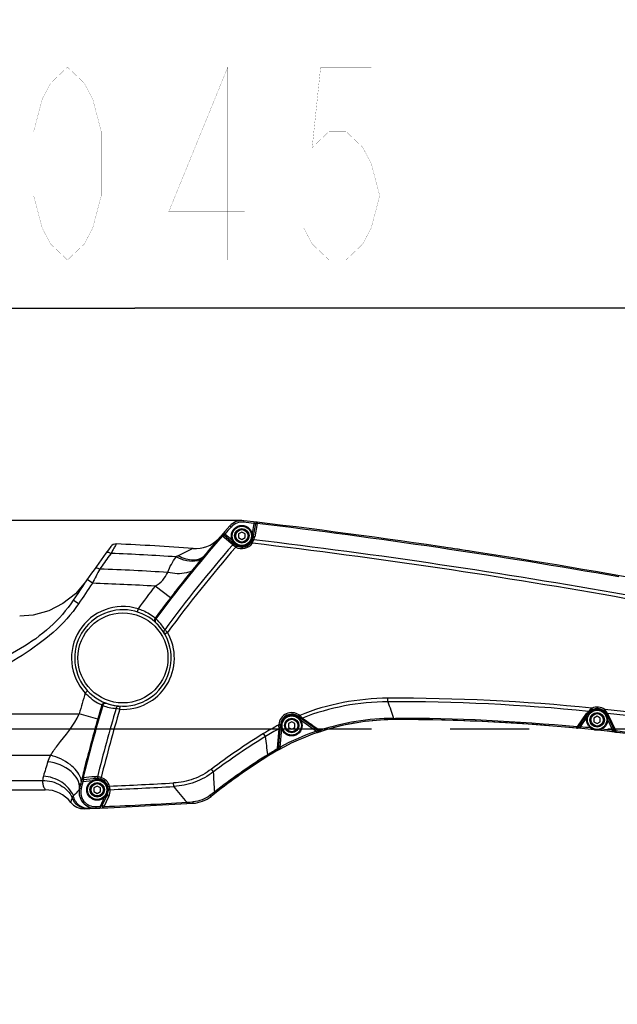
# Model space of a CAD drawing. Header units: millimetres. Extents: x 0 to 11890, y 0 to 8410.
# Tile 128 of 137: x 7742 to 8114, y 6494 to 7107. Entities that reach past the tile are written whole.
import ezdxf

# ---------------------------------------------------------------- set-up
doc = ezdxf.new("R2010")
doc.units = ezdxf.units.MM
doc.header["$LTSCALE"] = 653.95
doc.linetypes.add('CENTER', pattern=[0.6, 0.375, -0.075, 0.075, -0.075])
doc.layers.get('0').update_dxf_attribs({"linetype": 'CONTINUOUS'})
for name, color, linetype in [('204102000001_DXF_AXIS', 7, 'CONTINUOUS'), ('304102000016DXF_CONTINUOUS_LINE', 7, 'CONTINUOUS'), ('304105000070DXF_CONTINUOUS_LINE', 7, 'CONTINUOUS'), ('304106000010DXF_CONTINUOUS_LINE', 7, 'CONTINUOUS'), ('304107000007DXF_CONTINUOUS_LINE', 7, 'CONTINUOUS'), ('501023000065DXF_CONTINUOUS_LINE', 7, 'CONTINUOUS'), ('604006000002DXF_CONTINUOUS_LINE', 7, 'CONTINUOUS'), ('ZUIDAYUNDONGDXF_CONTINUOUS_LINE', 7, 'CONTINUOUS'), ('ZUIDAYUNDONGFANWEIDXF_DIMENSION', 7, 'CONTINUOUS')]:
    doc.layers.add(name, color=color, linetype=linetype)
doc.styles.get("Standard").update_dxf_attribs({"font": 'txt', "width": 0.7})
doc.dimstyles.new('DIMSTYLE_2', dxfattribs={"dimtxt": 120, "dimasz": 60, "dimexe": 1, "dimexo": 0, "dimgap": 3, "dimtad": 1, "dimdsep": 46, "dimtxsty": 'Standard', "dimblk": '_FILLED', "dimblk1": '_FILLED', "dimblk2": '_FILLED', "dimcen": 0.09, "dimclrt": 5, "dimazin": 2, "dimtp": 1.2, "dimtm": 1.2, "dimtfac": 1, "dimtofl": 0, "dimtmove": 0, "dimatfit": 3, "dimldrblk": '_FILLED', "dimfxl": 0, "dimtolj": 1, "dimarcsym": 0})
doc.dimstyles.new('DIMSTYLE_5', dxfattribs={"dimtxt": 120, "dimasz": 60, "dimexe": 1, "dimexo": 0, "dimgap": 3, "dimtad": 1, "dimdec": 0, "dimdsep": 46, "dimtxsty": 'Standard', "dimblk": '_FILLED', "dimblk1": '_FILLED', "dimblk2": '_FILLED', "dimcen": 0.09, "dimclrt": 5, "dimazin": 2, "dimtp": 1.2, "dimtm": 1.2, "dimtfac": 1, "dimtdec": 0, "dimtofl": 0, "dimtmove": 0, "dimatfit": 3, "dimldrblk": '_FILLED', "dimfxl": 0, "dimtolj": 1, "dimarcsym": 0})
doc.dimstyles.new('DIMSTYLE_9', dxfattribs={"dimtxt": 120, "dimasz": 60, "dimexe": 1, "dimexo": 0, "dimgap": 3, "dimtad": 0, "dimtih": 1, "dimtoh": 1, "dimdec": 0, "dimdsep": 46, "dimtxsty": 'Standard', "dimblk": '_FILLED', "dimblk1": '_FILLED', "dimblk2": '_FILLED', "dimcen": 0.09, "dimclrt": 5, "dimazin": 2, "dimtp": 2, "dimtm": 2, "dimtfac": 1, "dimtdec": 0, "dimtofl": 0, "dimtmove": 0, "dimatfit": 3, "dimldrblk": '_FILLED', "dimfxl": 0, "dimtolj": 1, "dimarcsym": 0})

# ---------------------------------------------------------------- blocks, each defined once
blk = doc.blocks.new('_FILLED')
at = {"color": 0, "linetype": 'ByBlock'}
blk.add_solid([(0, 0), (-1, 0.167), (-1, -0.167)], dxfattribs=at)
blk = doc.blocks.new('*D2')
at = {"layer": 'ZUIDAYUNDONGFANWEIDXF_DIMENSION', "color": 2, "linetype": 'Continuous'}
for p, q in [((7291.47, 6503.74), (7291.47, 6937.27)), ((8336.47, 6739.44), (8336.47, 6937.27)), ((7291.47, 6927.27), (7813.97, 6927.27)), ((8336.47, 6927.27), (7813.97, 6927.27))]:
    blk.add_line(p, q, dxfattribs=at)
at = {"layer": 'ZUIDAYUNDONGFANWEIDXF_DIMENSION', "color": 2, "linetype": 'Continuous', "xscale": 60, "yscale": 60, "zscale": 60, "rotation": 180}
blk.add_blockref('_FILLED', (7291.47, 6927.27), dxfattribs=at)
at = {"layer": 'ZUIDAYUNDONGFANWEIDXF_DIMENSION', "color": 2, "linetype": 'Continuous', "xscale": 60, "yscale": 60, "zscale": 60}
blk.add_blockref('_FILLED', (8336.47, 6927.27), dxfattribs=at)
blk = doc.blocks.new('*D7')
at = {"layer": 'ZUIDAYUNDONGFANWEIDXF_DIMENSION', "color": 2, "linetype": 'Continuous'}
for p, q in [((7880.46, 6795.21), (6197.14, 6795.21)), ((6207.14, 6795.21), (6207.14, 6021.97)), ((6207.14, 5248.74), (6207.14, 6021.97)), ((6969.62, 5248.74), (6197.14, 5248.74))]:
    blk.add_line(p, q, dxfattribs=at)
at = {"layer": 'ZUIDAYUNDONGFANWEIDXF_DIMENSION', "color": 2, "linetype": 'Continuous', "xscale": 60, "yscale": 60, "zscale": 60}
for p, rotation in [((6207.14, 6795.21), 90), ((6207.14, 5248.74), 270)]:
    blk.add_blockref('_FILLED', p, dxfattribs=dict(at, rotation=rotation))
blk = doc.blocks.new('*D17')
at = {"layer": 'ZUIDAYUNDONGFANWEIDXF_DIMENSION', "color": 2, "linetype": 'Continuous'}
blk.add_line((7291.47, 7528.08), (9407.13, 7528.08), dxfattribs=at)

msp = doc.modelspace()

# ---------------------------------------------------------------- linework, layer by layer
at = {"layer": '204102000001_DXF_AXIS', "color": 7, "linetype": 'CENTER'}
msp.add_line((7323.426, 6665.735), (8277.732, 6665.735), dxfattribs=at)
at = {"layer": '304102000016DXF_CONTINUOUS_LINE', "color": 9, "linetype": 'Continuous'}
for p, q in [((7799.081, 6774.776), (7797.91, 6773.177)), ((7799.081, 6774.776), (7797.915, 6773.174)), ((7787.457, 6756.186), (7784.166, 6758.459)), ((7835.979, 6747.089), (7826.459, 6754.395)), ((7778.898, 6743.498), (7775.558, 6745.698)), ((7815.895, 6740.314), (7815.306, 6738.403)), ((7783.059, 6687.915), (7784.522, 6689.278)), ((7686.678, 6675.076), (7779.28, 6675.076)), ((7790.814, 6671.764), (7779.28, 6675.076)), ((7696.712, 6649.203), (7761.536, 6649.203)), ((7703.43, 6633.571), (7756.48, 6633.571))]:
    msp.add_line(p, q, dxfattribs=at)
at = {"layer": '304102000016DXF_CONTINUOUS_LINE', "color": 7, "linetype": 'Continuous'}
for p, q in [((7852.382, 6767.749), (7852.552, 6767.956)), ((7852.383, 6767.748), (7852.554, 6767.955)), ((7783.329, 6757.245), (7776.936, 6749.733)), ((7783.312, 6757.222), (7783.329, 6757.245)), ((7708.658, 6627.735), (7758.135, 6627.735)), ((7779.953, 6630.663), (7780.169, 6631.559)), ((7785.367, 6616.101), (7789.57, 6616.28))]:
    msp.add_line(p, q, dxfattribs=at)
msp.add_lwpolyline([(7776.936, 6749.733), (7769.148, 6743.593), (7760.274, 6739.101), (7750.684, 6736.453), (7742.24, 6735.735)], dxfattribs=at)
at = {"layer": '304102000016DXF_CONTINUOUS_LINE', "color": 9, "linetype": 'Continuous'}
msp.add_lwpolyline([(7779.456, 6628.599), (7779.405, 6628.446), (7779.353, 6628.277)], dxfattribs=at)
msp.add_circle((7806.466, 6709.735), 28, dxfattribs=at)
at = {"layer": '304102000016DXF_CONTINUOUS_LINE', "color": 7, "linetype": 'Continuous'}
for centre, radius, start, end in [((7880.459, 6785.206), 10, 116.96728, 121.828549), ((7880.459, 6785.206), 10, 99.862021, 104.72329), ((7802.147, 6776.651), 4, 87.59211, 143.293991), ((7739.295, 5281.972), 1500, 85.762745, 87.59211), ((7851.602, 6797.817), 20, 265.763895, 315.825736), ((8470.642, 6260.053), 800, 138.987825, 140.072227), ((8360.139, 6360.646), 700, 143.293991, 146.627866), ((7418.656, 2822.02), 4000, 81.300484, 81.551714), ((8470.64, 6260.055), 799.998, 140.230337, 140.589014), ((8126.995, 6546.542), 352.598, 139.931715, 140.29045), ((8470.702, 6259.979), 800.094, 140.985278, 142.158919), ((8470.623, 6260.069), 799.976, 140.608232, 140.9867), ((8459.94, 6268.406), 786.425, 142.162732, 142.505685), ((8470.642, 6260.053), 800, 142.497606, 143.621319), ((7806.466, 6709.735), 30, 29.794863, 249.833858), ((7806.466, 6709.735), 30, 250.934339, 266.528221), ((8762.555, 6392.858), 1010.974, 163.985587, 164.405441), ((7975.983, 6521.386), 150, 90.00042, 97.159819), ((7975.99, 5471.386), 1200, 84.501109, 90.00042), ((7975.983, 6521.386), 150, 106.960281, 108.940268), ((7975.983, 6521.386), 150, 99.32574, 104.651312), ((7975.99, 5471.386), 1200, 78.444472, 83.540602), ((7975.983, 6521.386), 150, 118.34627, 122.40866), ((8745.433, 6397.411), 993.256, 165.415099, 165.974048), ((8750.592, 6396.064), 998.589, 165.198511, 165.414858), ((8109.971, 6310.324), 400, 122.40866, 125.355851), ((8109.971, 6310.324), 400, 125.446277, 128.433817), ((7758.135, 6607.735), 20, 37.425607, 90), ((7789.206, 6626.269), 10.025, 166.558037, 179.949315), ((7789.176, 6626.273), 9.995, 179.97205, 182.89022), ((7789.206, 6626.278), 10.025, 182.914061, 196.465183), ((7848.895, 6639.322), 20, 296.161954, 297.032403), ((7781.96, 6625.967), 10, 217.425607, 272.37342), ((7616.725, 10612.544), 4000, 272.37342, 272.476646), ((7616.725, 10612.544), 4000, 272.477335, 272.54819)]:
    msp.add_arc(centre, radius, start, end, dxfattribs=at)
at = {"layer": '304102000016DXF_CONTINUOUS_LINE', "color": 9, "linetype": 'Continuous'}
for centre, radius, start, end in [((7739.295, 5281.972), 1494, 86.149994, 87.70653), ((8360.114, 6362.489), 696.232, 143.851979, 144.677524), ((7855.059, 6745.422), 31.263, 116.862898, 119.616669), ((8618.083, 6330.528), 933.34, 152.254884, 152.866929), ((7739.295, 5281.972), 1484, 86.325746, 87.962683), ((8360.139, 6360.646), 696, 145.367917, 146.627856), ((7739.295, 5281.972), 1475, 86.612147, 88.128814), ((8470.642, 6260.053), 812, 142.497606, 143.739716), ((7806.466, 6709.735), 32, 72.862765, 222.991401), ((8751.973, 6395.767), 1012, 163.220822, 163.978525), ((8322.68, 6463.105), 591.629, 162.073092, 162.982607), ((7771.352, 6629.529), 8.098, 351.109296, 353.331789), ((7773.226, 6632.615), 7.323, 3.508929, 4.510389)]:
    msp.add_arc(centre, radius, start, end, dxfattribs=at)
for points, knots in [([(7802.315, 6780.648), (7802.17, 6780.585), (7802.034, 6779.87), (7801.243, 6778.876), (7800.32, 6776.969), (7799.517, 6775.574), (7799.081, 6774.776)], [0, 0, 0, 0, 0.0705748, 0.2747254, 0.5928757, 1, 1, 1, 1]), ([(7799.081, 6774.776), (7798.745, 6774.937), (7797.736, 6775.35), (7796.216, 6775.365), (7795.76, 6774.744)], [0, 0, 0, 0, 0.326277, 1, 1, 1, 1]), ([(7850.125, 6777.872), (7850.459, 6777.919), (7848.042, 6776.992), (7846.507, 6775.952), (7842.948, 6774.331), (7840.933, 6773.312)], [0, 0, 0, 0, 0.0985426, 0.3396652, 1, 1, 1, 1]), ([(7855.744, 6771.816), (7854.961, 6771.074), (7849.748, 6768.485), (7843.636, 6770.585), (7839.609, 6772.601)], [0, 0, 0, 0, 0.1932434, 1, 1, 1, 1]), ([(7840.933, 6773.312), (7843.884, 6771.838), (7849.384, 6769.817), (7855.621, 6771.673), (7857.158, 6773.51)], [0, 0, 0, 0, 0.5793723, 1, 1, 1, 1]), ([(7792.051, 6765.034), (7791.71, 6765.192), (7790.685, 6765.595), (7789.15, 6765.581), (7788.701, 6764.946)], [0, 0, 0, 0, 0.3260766, 1, 1, 1, 1]), ([(7826.459, 6754.395), (7828.25, 6755.382), (7831.562, 6757.77), (7833.361, 6761.341), (7834.395, 6762.922)], [0, 0, 0, 0, 0.5198305, 1, 1, 1, 1]), ([(7849.042, 6763.654), (7848.044, 6763.214), (7843.295, 6761.758), (7838.147, 6762.083), (7834.395, 6762.922)], [0, 0, 0, 0, 0.2210477, 1, 1, 1, 1]), ([(7775.558, 6745.698), (7767.393, 6733.303), (7749.77, 6718.016), (7726.102, 6706.99), (7711.838, 6702.477), (7704.573, 6700.573), (7700.869, 6700.07)], [0, 0, 0, 0, 0.498099, 0.7489972, 0.8745879, 1, 1, 1, 1]), ([(7778.899, 6743.498), (7774.511, 6736.836), (7763.578, 6724.861), (7743.809, 6711.159), (7723.514, 6698.64), (7708.726, 6691.696), (7700.869, 6690.375)], [0, 0, 0, 0, 0.2497688, 0.5000948, 0.7505311, 1, 1, 1, 1]), ([(7815.895, 6740.314), (7816.942, 6740.026), (7820.79, 6738.72), (7824.327, 6736.523), (7826.55, 6734.549)], [0, 0, 0, 0, 0.2675466, 1, 1, 1, 1]), ([(7793.337, 6680.403), (7792.441, 6680.775), (7788.594, 6682.621), (7785.202, 6685.412), (7783.059, 6687.915)], [0, 0, 0, 0, 0.2274292, 1, 1, 1, 1]), ([(7761.536, 6649.203), (7762.763, 6651.331), (7768.82, 6659.849), (7776.215, 6667.685), (7779.28, 6675.076)], [0, 0, 0, 0, 0.2348562, 1, 1, 1, 1]), ([(7780.179, 6634.981), (7779.145, 6638.385), (7773.192, 6644.645), (7765.847, 6648.052), (7761.536, 6649.203)], [0, 0, 0, 0, 0.4436499, 1, 1, 1, 1]), ([(7779.395, 6628.588), (7779.848, 6632.462), (7773.872, 6641.481), (7764.952, 6644.494), (7759.774, 6645.213)], [0, 0, 0, 0, 0.4272749, 1, 1, 1, 1]), ([(7756.48, 6633.571), (7756.432, 6632.728), (7756.587, 6631.256), (7757.137, 6629.335), (7757.84, 6628.467), (7757.99, 6627.764), (7758.135, 6627.735)], [0, 0, 0, 0, 0.4110506, 0.724144, 0.9280587, 1, 1, 1, 1]), ([(7756.48, 6633.571), (7760.309, 6633.532), (7767.817, 6631.654), (7773.386, 6626.069), (7774.939, 6622.869)], [0, 0, 0, 0, 0.5184297, 1, 1, 1, 1]), ([(7775.615, 6624.106), (7774.173, 6627.489), (7768.589, 6633.495), (7760.955, 6635.941), (7756.956, 6636.257)], [0, 0, 0, 0, 0.478233, 1, 1, 1, 1]), ([(7774.939, 6622.869), (7774.723, 6622.396), (7774.375, 6621.669), (7774.194, 6620.618), (7773.982, 6620.241), (7774.071, 6619.888), (7774.018, 6619.89)], [0, 0, 0, 0, 0.498144, 0.7897971, 0.9489896, 1, 1, 1, 1]), ([(7784.588, 6616.068), (7782.53, 6615.982), (7778.21, 6617.246), (7775.594, 6620.884), (7774.939, 6622.869)], [0, 0, 0, 0, 0.4962577, 1, 1, 1, 1]), ([(7785.367, 6616.101), (7783.161, 6616.008), (7778.469, 6617.603), (7776.055, 6621.872), (7775.615, 6624.106)], [0, 0, 0, 0, 0.4921938, 1, 1, 1, 1])]:
    msp.add_open_spline(points, degree=3, knots=knots, dxfattribs=at)
for points in [[(7834.395, 6762.922), (7835.49, 6766.419), (7837.411, 6769.669), (7839.609, 6772.601)], [(7759.774, 6645.211), (7760.22, 6646.595), (7760.844, 6647.923), (7761.536, 6649.203)], [(7756.954, 6636.253), (7756.689, 6635.385), (7756.526, 6634.478), (7756.48, 6633.571)], [(7780.526, 6633.191), (7780.479, 6633.796), (7780.356, 6634.399), (7780.179, 6634.981)], [(7778.8, 6627.307), (7777.923, 6626.083), (7776.767, 6625.074), (7775.615, 6624.106)], [(7779.353, 6628.277), (7779.216, 6627.931), (7779.017, 6627.609), (7778.8, 6627.307)], [(7775.615, 6624.106), (7775.379, 6623.7), (7775.149, 6623.29), (7774.939, 6622.869)]]:
    msp.add_open_spline(points, degree=3, dxfattribs=at)
at = {"layer": '304102000016DXF_CONTINUOUS_LINE', "color": 7, "linetype": 'Continuous'}
msp.add_open_spline([(7779.456, 6628.599), (7779.576, 6629.101), (7779.697, 6629.604), (7779.818, 6630.106)], degree=3, dxfattribs=at)
at = {"layer": '304105000070DXF_CONTINUOUS_LINE', "color": 7, "linetype": 'Continuous'}
for centre in [(7880.466, 6785.735), (8101.466, 6671.235), (7911.466, 6667.735), (7790.466, 6627.735)]:
    msp.add_circle(centre, 6, dxfattribs=at)
at = {"layer": '304106000010DXF_CONTINUOUS_LINE', "color": 7, "linetype": 'Continuous'}
for centre in [(7880.466, 6785.735), (8101.466, 6671.235), (7911.466, 6667.735), (7790.466, 6627.735)]:
    msp.add_circle(centre, 6.5, dxfattribs=at)
at = {"layer": '304107000007DXF_CONTINUOUS_LINE', "color": 9, "linetype": 'Continuous'}
for p, q in [((7881.617, 6795.138), (7881.501, 6794.145)), ((7887.909, 6793.393), (7886.801, 6787.113)), ((7888.026, 6794.386), (7887.909, 6793.393)), ((7887.909, 6793.393), (7888.913, 6793.331)), ((7889.892, 6793.364), (7888.431, 6785.076)), ((7890.016, 6794.151), (7889.892, 6793.364)), ((7869.109, 6787.461), (7869.861, 6786.801)), ((7869.635, 6786.553), (7869.692, 6786.616)), ((7874.725, 6782.719), (7869.861, 6786.801)), ((7872.989, 6791.853), (7873.736, 6791.188)), ((7868.266, 6785.548), (7867.79, 6785.953)), ((7868.873, 6785.04), (7868.266, 6785.548)), ((7869.647, 6784.39), (7868.873, 6785.04)), ((7874.76, 6780.1), (7869.647, 6784.39)), ((7876.292, 6780.761), (7875.966, 6780.373)), ((7886.988, 6781.103), (7886.173, 6781.682)), ((7886.856, 6784.608), (7887.359, 6784.52)), ((7876.685, 6778.685), (7877.157, 6779.566)), ((7826.504, 6734.487), (7826.992, 6734.099)), ((7834.24, 6725.628), (7832.504, 6724.634)), ((7971.367, 6682.486), (7971.359, 6684.69)), ((7793.911, 6680.149), (7793.318, 6680.34)), ((7804.535, 6677.793), (7804.656, 6679.79)), ((8098.183, 6678.531), (8098.594, 6677.619)), ((8106.186, 6677.694), (8105.596, 6676.887)), ((7916.054, 6674.288), (7915.186, 6673.049)), ((7916.432, 6674.024), (7915.858, 6673.205)), ((7916.054, 6674.288), (7916.432, 6674.024)), ((7916.432, 6674.024), (7916.551, 6673.907)), ((7916.551, 6673.907), (7916.936, 6673.526)), ((7916.936, 6673.526), (7917.178, 6673.287)), ((7916.95, 6671.22), (7926.963, 6664.208)), ((7917.878, 6672.593), (7918.115, 6672.359)), ((7975.981, 6672.182), (7975.982, 6671.386)), ((8089.435, 6667.369), (8094.84, 6675.092)), ((8091.077, 6666.859), (8095.141, 6672.664)), ((8096.152, 6674.956), (8095.732, 6675.25)), ((8107.354, 6673.981), (8107.81, 6674.193)), ((8107.955, 6675.284), (8107.787, 6675.302)), ((8107.955, 6675.28), (8107.787, 6675.302)), ((8107.944, 6671.54), (8111.105, 6664.762)), ((8108.636, 6673.886), (8112.824, 6664.897)), ((7902.624, 6653.719), (7903.653, 6665.695)), ((7903.464, 6668.065), (7903.496, 6668.432)), ((7903.464, 6668.065), (7904.46, 6667.977)), ((7903.496, 6668.432), (7905.006, 6668.3)), ((7904.265, 6654.268), (7905.272, 6665.788)), ((7927.288, 6663.262), (7926.963, 6664.208)), ((7928.507, 6665.044), (7928.98, 6664.711)), ((7929.299, 6664.386), (7929.605, 6664.075)), ((7929.604, 6664.076), (7929.633, 6664.046)), ((8088.694, 6666.082), (8089.069, 6666.846)), ((8088.694, 6666.082), (8089.038, 6666.783)), ((8089.038, 6666.783), (8089.069, 6666.846)), ((8089.069, 6666.846), (8089.435, 6667.369)), ((8091.077, 6666.859), (8089.607, 6666.504)), ((8091.077, 6666.859), (8089.633, 6666.51)), ((8090.981, 6665.864), (8091.077, 6666.859)), ((8110.992, 6663.768), (8111.105, 6664.762)), ((8111.403, 6664.618), (8111.105, 6664.762)), ((8111.731, 6664.459), (8111.403, 6664.618)), ((8112.529, 6664.073), (8111.728, 6664.461)), ((8112.529, 6664.073), (8111.731, 6664.459)), ((8112.824, 6664.897), (8113.088, 6664.33)), ((8113.088, 6664.33), (8113.15, 6664.111)), ((8113.15, 6664.111), (8113.321, 6663.502)), ((7895.137, 6660.83), (7893.986, 6662.709)), ((7902.573, 6653.12), (7902.624, 6653.719)), ((7902.573, 6653.12), (7902.624, 6653.719)), ((7902.585, 6652.973), (7902.573, 6653.119)), ((7902.585, 6652.967), (7902.573, 6653.119)), ((7903.228, 6653.107), (7903.152, 6653.021)), ((7904.74, 6653.388), (7904.265, 6654.268)), ((7895.589, 6648.023), (7895.164, 6648.694)), ((7862.817, 6638.844), (7861.493, 6640.605)), ((7781.544, 6632.977), (7780.573, 6633.215)), ((7781.72, 6635.257), (7781.077, 6635.269)), ((7781.544, 6632.977), (7787.491, 6633.498)), ((7781.952, 6633.707), (7781.781, 6633.402)), ((7782.135, 6634.033), (7781.952, 6633.707)), ((7789.899, 6634.21), (7789.856, 6634.708)), ((7792.621, 6634.395), (7792.929, 6635.347)), ((7780.429, 6628.368), (7779.456, 6628.601)), ((7797.182, 6629.707), (7798.142, 6629.989)), ((7838.039, 6629.798), (7837.917, 6631.999)), ((7794.859, 6622.96), (7792.266, 6617.399)), ((7794.805, 6617.308), (7797.749, 6623.62)), ((7796.354, 6624.99), (7796.81, 6624.777)), ((7864.065, 6625.808), (7863.576, 6626.435)), ((7789.571, 6617.281), (7789.614, 6616.282)), ((7792.266, 6617.399), (7793.613, 6617.921)), ((7792.266, 6617.399), (7792.31, 6616.4)), ((7794.564, 6616.5), (7794.805, 6617.308)), ((7846.353, 6619.141), (7846.307, 6619.935))]:
    msp.add_line(p, q, dxfattribs=at)
at = {"layer": '304107000007DXF_CONTINUOUS_LINE', "color": 7, "linetype": 'Continuous'}
for p, q in [((7888.913, 6793.331), (7887.359, 6784.52)), ((7875.966, 6780.373), (7869.187, 6786.062)), ((7915.481, 6673.469), (7928.751, 6664.178)), ((8089.607, 6666.504), (8095.732, 6675.25)), ((8107.81, 6674.193), (8112.529, 6664.073)), ((7903.152, 6653.021), (7904.492, 6668.345)), ((7789.856, 6634.708), (7782.135, 6634.033)), ((7793.613, 6617.921), (7796.81, 6624.777))]:
    msp.add_line(p, q, dxfattribs=at)
for centre, radius, start, end in [((7880.459, 6785.206), 10, 83.353679, 138.336891), ((7418.656, 2822.02), 4000, 79.597967, 83.353679), ((7889.898, 6793.158), 1, 83.232542, 170), ((8470.642, 6260.053), 800, 138.336891, 143.626859), ((7868.544, 6785.295), 1, 50, 138.900073), ((7880.466, 6785.735), 7, 230, 350), ((7806.466, 6709.735), 30, 249.455122, 47.427263), ((7828.115, 6733.301), 2, 143.62686, 227.427263), ((8751.973, 6395.767), 1000, 163.466677, 166.535981), ((7795.236, 6679.77), 2, 69.455116, 163.466675), ((8101.466, 6671.235), 7, 25, 145), ((7975.983, 6521.386), 150, 90.00042, 119.252609), ((7911.466, 6667.735), 7, 55, 175), ((7975.99, 5471.386), 1200, 84.084603, 90.00042), ((7929.324, 6664.997), 1, 235.006848, 288.003073), ((8088.788, 6667.077), 1, 264.610835, 325), ((7975.99, 5471.386), 1200, 74.960373, 83.979363), ((8113.435, 6664.496), 1, 205, 263.429068), ((7975.983, 6521.386), 150, 119.26978, 122.40866), ((7902.155, 6653.108), 1, 299.269394, 355), ((8109.971, 6310.324), 400, 122.40866, 128.433817), ((7782.048, 6635.029), 1, 166.142844, 275), ((7790.466, 6627.735), 7, 335, 95), ((7789.182, 6626.273), 10, 166.535981, 272.477217), ((7848.895, 6639.322), 20, 273.344196, 308.433817), ((7616.725, 10612.544), 4000, 272.477217, 273.344196), ((7794.519, 6617.499), 1, 155, 272.548189)]:
    msp.add_arc(centre, radius, start, end, dxfattribs=at)
at = {"layer": '304107000007DXF_CONTINUOUS_LINE', "color": 9, "linetype": 'Continuous'}
for centre, radius, start, end in [((7880.459, 6785.206), 9, 83.353679, 138.336891), ((7418.656, 2822.02), 3999, 83.261243, 83.353679), ((7418.539, 2821.225), 4000.008, 79.974043, 83.232647), ((7945.068, 6717.171), 102.489, 137.392385, 137.516693), ((8470.642, 6260.053), 799, 138.336891, 138.756624), ((8470.65, 6260.016), 799.407, 138.897848, 143.626693), ((7880.466, 6785.735), 8, 241.794074, 324.615157), ((7874.054, 6787.615), 14.481, 333.27513, 334.927914), ((7418.455, 2820.855), 3987.867, 79.873369, 83.252756), ((7872.667, 6788.27), 16.014, 334.908147, 338.626476), ((7872.563, 6788.3), 16.123, 338.659842, 341.628444), ((7880.554, 6786.464), 7.998, 336.057744, 343.150269), ((7418.457, 2820.871), 3990.055, 79.888109, 83.243834), ((7880.547, 6786.466), 8.006, 343.152659, 349.996274), ((8471.076, 6259.717), 791.449, 138.89, 143.785966), ((8470.842, 6259.872), 788.79, 138.872846, 143.809778), ((7886.397, 6793.893), 18.047, 229.846028, 230.853791), ((7886.335, 6793.814), 17.947, 230.84825, 232.347258), ((7886.121, 6793.536), 17.595, 232.346163, 234.121792), ((7886.214, 6793.665), 17.754, 234.123016, 237.266207), ((7885.587, 6792.693), 16.597, 237.272221, 237.562901), ((7805.23, 6710.728), 31.934, 44.079956, 47.041827), ((7805.144, 6710.661), 32.042, 31.299334, 44.058805), ((7806.466, 6709.735), 32, 266.541039, 29.778001), ((7975.926, 5469.957), 1214.742, 84.223725, 90.215444), ((7975.925, 5469.933), 1212.561, 84.311109, 90.215361), ((11379.459, 7788.967), 3583.209, 197.9867, 198.1601), ((8748.532, 6396.809), 995.783, 163.468609, 166.145418), ((8751.193, 6396.006), 990.085, 163.433661, 165.979362), ((8746.582, 6397.398), 982.89, 163.42465, 165.990057), ((7804.961, 6710.27), 32.084, 249.853582, 265.07427), ((7795.69, 6680.403), 1.249, 69.859097, 78.405409), ((8101.394, 6670.507), 7.999, 131.227805, 138.478102), ((8104.896, 6669.763), 11.076, 139.685822, 142.389582), ((8104.097, 6670.454), 10.019, 133.284478, 139.740914), ((8102.677, 6672.141), 7.812, 125.118153, 126.788616), ((8101.466, 6671.235), 8, 53.837122, 114.22375), ((7975.638, 5469.519), 1215.208, 74.892352, 83.832889), ((8100.295, 6672.211), 8.048, 41.367756, 42.943542), ((8099.769, 6671.756), 8.743, 36.091848, 41.328132), ((8099.24, 6671.364), 9.402, 33.523858, 36.121179), ((7911.466, 6667.735), 8, 55, 175), ((7975.832, 6521.515), 150.666, 90.41859, 108.117537), ((7975.959, 5470.717), 1201.464, 84.597998, 89.998948), ((8101.4, 6670.502), 8.006, 138.480459, 145.012591), ((8097.824, 6670.508), 11.057, 25.696447, 27.497542), ((8101.378, 6670.503), 8.007, 29.77729, 36.828349), ((7975.643, 5469.543), 1212.979, 74.892281, 83.737681), ((8101.386, 6670.507), 7.998, 27.529902, 29.775053), ((8101.384, 6670.507), 8, 24.984064, 27.529447), ((7973.739, 6532.622), 152.589, 117.422771, 121.511509), ((7973.544, 6533.47), 149.561, 117.859832, 121.617635), ((7975.983, 6521.386), 151, 108.943209, 118.35637), ((7925.896, 6547.544), 116.669, 89.341931, 89.475977), ((7925.949, 6552.06), 112.153, 89.178475, 89.342164), ((7769.816, 6507.702), 223.573, 44.492872, 44.609482), ((7975.99, 5471.386), 1201, 84.201936, 84.501149), ((7975.99, 5471.386), 1201, 83.540467, 83.858496), ((7975.685, 5469.799), 1202.407, 74.999092, 83.438271), ((8110.365, 6309.705), 414.043, 121.506921, 126.947117), ((8110.358, 6309.709), 411.833, 121.506357, 126.946624), ((5834.286, 6379.569), 2079.956, 7.459985, 7.771615), ((7975.752, 6522.299), 149.897, 119.222358, 121.857031), ((7982.647, 6583.227), 105.786, 137.95518, 138.656186), ((7985.361, 6580.685), 109.504, 137.780972, 137.918198), ((8110.097, 6310.152), 401.008, 122.410614, 127.933998), ((7986.534, 6518.779), 234.654, 150.759532, 150.878224), ((7789.699, 6627.915), 8.012, 83.511805, 95.015164), ((7787.784, 6618.113), 17.985, 73.378344, 80.979058), ((7790.466, 6627.735), 8, 16.361121, 72.068592), ((7049.587, 6582.899), 815.152, 3.06151, 3.935398), ((7789.182, 6626.273), 9, 166.535981, 272.477217), ((8751.973, 6395.767), 999, 166.264012, 166.535981), ((7617.879, 10591.809), 3965.919, 272.60516, 273.180526), ((7616.724, 10612.567), 3988.913, 272.611307, 273.180546), ((8729.702, 7368.892), 1158.156, 219.655133, 220.291815), ((8177.312, 6206.865), 523.897, 126.787567, 127.195784), ((7616.725, 10612.544), 3999, 272.477217, 272.515875), ((7617.553, 10597.671), 3984.308, 272.549792, 273.291374), ((7708.363, 8403.839), 1789.229, 274.421714, 274.548275)]:
    msp.add_arc(centre, radius, start, end, dxfattribs=at)
for points, knots in [([(7889.892, 6793.364), (7889.668, 6793.397), (7889.233, 6793.535), (7889.003, 6793.022), (7889.09, 6792.906)], [0, 0, 0, 0, 0.6097479, 1, 1, 1, 1]), ([(7869.187, 6786.062), (7869.211, 6786.086), (7869.306, 6786.199), (7869.408, 6786.306), (7869.485, 6786.39)], [0, 0, 0, 0, 0.2345214, 1, 1, 1, 1]), ([(7869.134, 6785.933), (7869.159, 6785.908), (7869.202, 6785.832), (7869.217, 6785.749), (7869.221, 6785.701)], [0, 0, 0, 0, 0.4281985, 1, 1, 1, 1]), ([(7874.76, 6780.1), (7874.906, 6780.278), (7875.158, 6780.683), (7875.675, 6780.426), (7875.688, 6780.274)], [0, 0, 0, 0, 0.6010827, 1, 1, 1, 1]), ([(7887.864, 6783.219), (7887.675, 6783.269), (7887.319, 6783.437), (7887.051, 6783.037), (7887.102, 6782.917)], [0, 0, 0, 0, 0.5995542, 1, 1, 1, 1]), ([(7888.431, 6785.076), (7888.206, 6785.108), (7887.771, 6785.247), (7887.542, 6784.733), (7887.629, 6784.617)], [0, 0, 0, 0, 0.6097204, 1, 1, 1, 1]), ([(7832.523, 6727.307), (7832.638, 6727.195), (7833.213, 6726.638), (7833.785, 6726.077), (7834.24, 6725.628)], [0, 0, 0, 0, 0.2008886, 1, 1, 1, 1]), ([(7802.206, 6678.305), (7802.254, 6678.528), (7802.504, 6679.28), (7803.33, 6679.894), (7803.897, 6679.845)], [0, 0, 0, 0, 0.2866013, 1, 1, 1, 1]), ([(7804.535, 6677.793), (7804.313, 6677.841), (7803.536, 6678.009), (7802.76, 6678.18), (7802.206, 6678.305)], [0, 0, 0, 0, 0.2860693, 1, 1, 1, 1]), ([(8096.122, 6676.522), (8096.246, 6676.454), (8096.493, 6676.372), (8096.769, 6676.427), (8096.854, 6676.501)], [0, 0, 0, 0, 0.5568906, 1, 1, 1, 1]), ([(7974.731, 6672.177), (7974.735, 6671.974), (7974.733, 6671.823), (7974.75, 6671.395), (7974.75, 6671.59), (7974.75, 6671.648)], [0, 0, 0, 0, 0.6921592, 0.8013545, 1, 1, 1, 1]), ([(8094.84, 6675.092), (8094.998, 6675.035), (8095.286, 6674.858), (8095.559, 6675.165), (8095.533, 6675.276)], [0, 0, 0, 0, 0.5950139, 1, 1, 1, 1]), ([(8107.787, 6675.302), (8107.652, 6675.261), (8107.394, 6675.232), (8107.135, 6675.343), (8107.067, 6675.433)], [0, 0, 0, 0, 0.5568915, 1, 1, 1, 1]), ([(7903.653, 6665.695), (7903.639, 6665.865), (7903.575, 6666.654), (7903.512, 6667.444), (7903.464, 6668.065)], [0, 0, 0, 0, 0.2146048, 1, 1, 1, 1]), ([(7928.751, 6664.178), (7928.71, 6664.192), (7928.299, 6664.132), (7927.911, 6664.196), (7927.557, 6664.201)], [0, 0, 0, 0, 0.1089115, 1, 1, 1, 1]), ([(8089.069, 6666.846), (8089.226, 6666.788), (8089.514, 6666.612), (8089.785, 6666.918), (8089.759, 6667.03)], [0, 0, 0, 0, 0.5949757, 1, 1, 1, 1]), ([(7902.644, 6652.235), (7902.701, 6652.266), (7902.536, 6652.59), (7902.6, 6652.787), (7902.585, 6652.967)], [0, 0, 0, 0, 0.2625208, 1, 1, 1, 1]), ([(7897.041, 6648.933), (7897.078, 6648.956), (7896.72, 6649.274), (7896.722, 6649.474), (7896.592, 6649.685)], [0, 0, 0, 0, 0.1487839, 1, 1, 1, 1]), ([(7861.493, 6640.605), (7858.109, 6638.06), (7850.632, 6633.761), (7842.144, 6632.233), (7837.917, 6631.999)], [0, 0, 0, 0, 0.5000182, 1, 1, 1, 1]), ([(7781.794, 6634.662), (7781.799, 6634.71), (7781.833, 6634.817), (7781.897, 6634.908), (7781.936, 6634.954)], [0, 0, 0, 0, 0.4475464, 1, 1, 1, 1]), ([(7789.856, 6634.708), (7789.633, 6634.689), (7789.105, 6634.809), (7789.073, 6635.427), (7789.215, 6635.592)], [0, 0, 0, 0, 0.5061119, 1, 1, 1, 1]), ([(7791.261, 6634.69), (7791.056, 6634.713), (7790.587, 6634.887), (7790.634, 6635.455), (7790.778, 6635.605)], [0, 0, 0, 0, 0.497859, 1, 1, 1, 1]), ([(7862.817, 6638.844), (7859.23, 6636.22), (7851.347, 6631.802), (7842.473, 6630.103), (7838.039, 6629.798)], [0, 0, 0, 0, 0.5000198, 1, 1, 1, 1]), ([(7797.431, 6628.43), (7797.449, 6628.256), (7797.599, 6627.84), (7798.093, 6627.855), (7798.256, 6627.964)], [0, 0, 0, 0, 0.4721932, 1, 1, 1, 1]), ([(7798.46, 6627.795), (7798.447, 6627.949), (7798.378, 6628.685), (7798.262, 6629.417), (7798.142, 6629.989)], [0, 0, 0, 0, 0.2090539, 1, 1, 1, 1]), ([(7861.327, 6623.655), (7861.304, 6623.637), (7860.955, 6623.744), (7860.791, 6623.992), (7860.595, 6624.189)], [0, 0, 0, 0, 0.0953473, 1, 1, 1, 1]), ([(7850.062, 6619.356), (7850.091, 6619.357), (7850.276, 6619.674), (7850.232, 6619.966), (7850.247, 6620.244)], [0, 0, 0, 0, 0.0942396, 1, 1, 1, 1])]:
    msp.add_open_spline(points, degree=3, knots=knots, dxfattribs=at)
for points in [[(7868.266, 6785.548), (7868.472, 6785.788), (7868.91, 6786.157), (7869.134, 6785.933)], [(7826.551, 6733.25), (7826.409, 6732.738), (7826.516, 6732.057), (7826.905, 6731.695)], [(7826.992, 6734.099), (7826.792, 6733.85), (7826.636, 6733.557), (7826.551, 6733.25)], [(7832.523, 6727.307), (7832.046, 6726.83), (7831.743, 6725.907), (7832.093, 6725.331)], [(7971.359, 6684.69), (7952.708, 6684.619), (7933.733, 6680.989), (7916.432, 6674.024)], [(7971.367, 6682.486), (7953.298, 6682.451), (7934.915, 6679.01), (7918.115, 6672.359)], [(7793.911, 6680.149), (7794.069, 6680.638), (7794.397, 6681.109), (7794.828, 6681.388)], [(7794.828, 6681.388), (7795.147, 6681.593), (7795.57, 6681.703), (7795.941, 6681.626)], [(8097.227, 6677.747), (8097.472, 6677.978), (8097.73, 6678.196), (8097.999, 6678.397)], [(8107.078, 6676.557), (8107.279, 6676.253), (8107.463, 6675.937), (8107.632, 6675.613)], [(7917.178, 6673.287), (7917.412, 6673.056), (7917.645, 6672.825), (7917.878, 6672.593)], [(7918.115, 6672.359), (7917.894, 6672.18), (7917.508, 6672.05), (7917.275, 6672.213)], [(7918.115, 6672.359), (7921.579, 6669.92), (7925.043, 6667.482), (7928.507, 6665.044)], [(7974.731, 6672.177), (7975.148, 6672.18), (7975.565, 6672.183), (7975.981, 6672.179)], [(8108.636, 6673.886), (8108.346, 6673.838), (8107.934, 6673.927), (8107.81, 6674.193)], [(7903.653, 6665.695), (7903.935, 6665.75), (7904.284, 6665.967), (7904.309, 6666.253)], [(7928.98, 6664.711), (7928.767, 6664.544), (7928.402, 6664.422), (7928.18, 6664.577)], [(8113.088, 6664.33), (8112.8, 6664.283), (8112.39, 6664.372), (8112.266, 6664.637)], [(7902.573, 6653.12), (7902.847, 6653.177), (7903.184, 6653.389), (7903.208, 6653.668)], [(7896.636, 6649.617), (7896.144, 6649.312), (7895.651, 6649.008), (7895.166, 6648.69)], [(7788.998, 6635.896), (7786.572, 6635.683), (7784.146, 6635.47), (7781.72, 6635.257)], [(7782.575, 6634.072), (7782.25, 6634.043), (7781.756, 6634.337), (7781.794, 6634.662)], [(7797.749, 6623.62), (7798.346, 6624.9), (7798.6, 6626.391), (7798.46, 6627.795)], [(7796.81, 6624.777), (7796.6, 6624.327), (7797.262, 6623.714), (7797.749, 6623.62)], [(7860.595, 6624.189), (7857.654, 6621.957), (7853.927, 6620.537), (7850.247, 6620.244)], [(7793.866, 6618.464), (7793.656, 6618.014), (7794.318, 6617.402), (7794.805, 6617.308)]]:
    msp.add_open_spline(points, degree=3, dxfattribs=at)
at = {"layer": '501023000065DXF_CONTINUOUS_LINE', "color": 7, "linetype": 'Continuous'}
for p, q in [((7880.466, 6788.045), (7878.466, 6786.89)), ((7878.466, 6786.89), (7878.466, 6784.58)), ((7882.466, 6786.89), (7880.466, 6788.045)), ((7882.466, 6784.58), (7882.466, 6786.89)), ((7878.466, 6784.58), (7880.466, 6783.426)), ((7880.466, 6783.426), (7882.466, 6784.58)), ((7911.466, 6670.045), (7909.466, 6668.89)), ((7913.466, 6668.89), (7911.466, 6670.045)), ((8101.466, 6673.545), (8099.466, 6672.39)), ((8099.466, 6672.39), (8099.466, 6670.08)), ((8099.466, 6670.08), (8101.466, 6668.926)), ((8103.466, 6672.39), (8101.466, 6673.545)), ((8101.466, 6668.926), (8103.466, 6670.08)), ((8103.466, 6670.08), (8103.466, 6672.39)), ((7909.466, 6668.89), (7909.466, 6666.58)), ((7909.466, 6666.58), (7911.466, 6665.426)), ((7911.466, 6665.426), (7913.466, 6666.58)), ((7913.466, 6666.58), (7913.466, 6668.89)), ((7790.466, 6630.045), (7788.466, 6628.89)), ((7788.466, 6628.89), (7788.466, 6626.58)), ((7792.466, 6628.89), (7790.466, 6630.045)), ((7792.466, 6626.58), (7792.466, 6628.89)), ((7788.466, 6626.58), (7790.466, 6625.426)), ((7790.466, 6625.426), (7792.466, 6626.58))]:
    msp.add_line(p, q, dxfattribs=at)
for centre in [(7880.466, 6785.735), (7911.466, 6667.735), (8101.466, 6671.235), (7790.466, 6627.735)]:
    msp.add_circle(centre, 4.36, dxfattribs=at)
at = {"layer": '501023000065DXF_CONTINUOUS_LINE', "color": 9, "linetype": 'Continuous'}
for centre in [(7880.466, 6785.735), (7911.466, 6667.735), (8101.466, 6671.235), (7790.466, 6627.735)]:
    msp.add_circle(centre, 3.86, dxfattribs=at)
at = {"layer": '604006000002DXF_CONTINUOUS_LINE', "color": 7, "linetype": 'Continuous'}
for centre in [(7880.466, 6785.735), (7911.466, 6667.735), (8101.466, 6671.235), (7790.466, 6627.735)]:
    msp.add_circle(centre, 4.5, dxfattribs=at)
at = {"layer": 'ZUIDAYUNDONGDXF_CONTINUOUS_LINE', "color": 2, "linetype": 'Continuous'}
msp.add_arc((7291.466, 5703.735), 1824.344, 295, 180, dxfattribs=at)
at = {"layer": 'ZUIDAYUNDONGFANWEIDXF_DIMENSION', "color": 5, "linetype": 'Continuous', "const_width": 0.1}
for points in [[(7771.966, 6957.267), (7761.466, 6967.267), (7756.216, 6977.267), (7750.966, 6997.267), (7750.966, 7037.267), (7756.216, 7057.267), (7761.466, 7067.267), (7771.966, 7077.267), (7782.466, 7067.267), (7787.716, 7057.267), (7792.965, 7037.267), (7792.965, 6997.267), (7787.716, 6977.267), (7782.466, 6967.267), (7771.966, 6957.267)], [(7871.716, 6957.267), (7871.716, 7077.267), (7834.966, 6987.267), (7882.216, 6987.267)], [(7960.966, 7077.267), (7929.466, 7077.267), (7924.215, 7027.267), (7934.716, 7037.267), (7945.216, 7037.267), (7955.716, 7027.267), (7960.966, 7017.267), (7966.216, 6997.267), (7960.966, 6977.267), (7955.716, 6967.267), (7945.216, 6957.267), (7934.716, 6957.267), (7924.215, 6967.267), (7918.966, 6977.267)]]:
    msp.add_lwpolyline(points, dxfattribs=at)

# ---------------------------------------------------------------- dimensions: what is measured, and where the dimension line sits
at = {"layer": 'ZUIDAYUNDONGFANWEIDXF_DIMENSION', "color": 2, "linetype": 'Continuous'}
dim = msp.add_ordinate_dim(feature_location=(7291.466, 7528.08), offset=(2115.667, 0), dtype=0, origin=(7291.466, 5248.735), dimstyle='DIMSTYLE_9', override={"dimgap": 29.999891, "dimtad": 1, "dimtih": 0, "dimtoh": 0}, dxfattribs=at)
dim.commit()
dim.dimension.update_dxf_attribs({"geometry": '*D17', "text_midpoint": (9467.132, 7558.08)})
for base, p1, p2, angle, dimstyle, picture, middle in [((7291.466, 6927.267), (8336.466, 6739.439), (7291.466, 6503.735), 180, 'DIMSTYLE_2', '*D2', (7645.966, 6927.267)), ((6207.143, 6795.206), (6969.618, 5248.735), (7880.459, 6795.206), 90, 'DIMSTYLE_5', '*D7', (6207.143, 5853.97))]:
    dim = msp.add_linear_dim(base=base, p1=p1, p2=p2, angle=angle, dimstyle=dimstyle, dxfattribs=at)
    dim.commit()
    dim.dimension.update_dxf_attribs({"geometry": picture, "text_midpoint": middle, "dimtype": 160})

doc.saveas('drawing.dxf')
